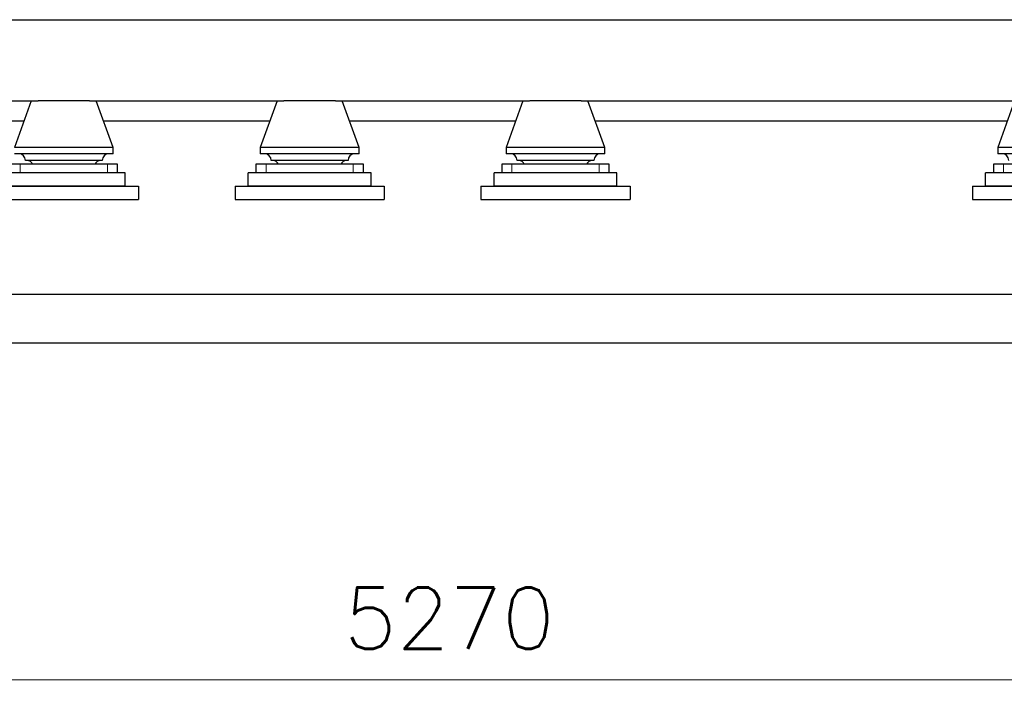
# Model space of a CAD drawing. Header units: inches. Extents: x 0 to 23760, y -13 to 16800.
# Tile 209 of 256: x 17961 to 20204, y 10537 to 12079. Entities that reach past the tile are written whole.
import ezdxf

# ---------------------------------------------------------------- set-up
doc = ezdxf.new("R2010")
doc.units = ezdxf.units.IN
doc.layers.add('1', color=7, linetype='Continuous', true_color=0xffffff)
doc.layers.add('254', color=7, linetype='Continuous', true_color=0xffffff)
doc.styles.add('latin_extended', font='simplex.shx')
doc.dimstyles.get("Standard").update_dxf_attribs({"dimtxt": 0.18, "dimasz": 0.18, "dimexe": 0.18, "dimexo": 0.0625, "dimgap": 0.09, "dimtad": 0, "dimtih": 1, "dimtoh": 1, "dimdec": 4, "dimzin": 0, "dimdsep": 46, "dimtxsty": 'Standard', "dimcen": 0.09, "dimadec": 0, "dimazin": 0, "dimtfac": 1, "dimtdec": 4, "dimtofl": 0, "dimtmove": 0, "dimatfit": 3, "dimfxl": 1, "dimtolj": 1, "dimtzin": 0, "dimarcsym": 0})

# ---------------------------------------------------------------- blocks, each defined once
blk = doc.blocks.new('_U9')
at = {"layer": '254', "color": 3, "linetype": 'Continuous', "lineweight": 13, "transparency": 16777216}
for p, q in [((16311.1, 11946.8), (16311.1, 10536.7)), ((21581.1, 11946.8), (21581.1, 10536.7)), ((16451.1, 10576.7), (21441.1, 10576.7))]:
    blk.add_line(p, q, dxfattribs=at)
at = {"layer": '254', "color": 3, "transparency": 16777216}
for points in [[(16451.1, 10600), (16451.1, 10553.4), (16311.1, 10576.7)], [(21441.1, 10553.4), (21441.1, 10600), (21581.1, 10576.7)]]:
    blk.add_solid(points, dxfattribs=at)
at = {"layer": 'Defpoints', "color": 0, "transparency": 16777216}
for p in [(16311.1, 11986.8), (21581.1, 11986.8), (21581.1, 10576.7)]:
    blk.add_point(p, dxfattribs=at)
at = {"layer": '254', "color": 2, "lineweight": 13, "transparency": 16777216, "insert": (18699.5, 10786.7), "char_height": 140, "attachment_point": 1, "style": 'latin_extended'}
blk.add_mtext('\\A1;5270', dxfattribs=at)

msp = doc.modelspace()

# ---------------------------------------------------------------- linework, layer by layer
at = {"layer": '1', "color": 2, "linetype": 'Continuous', "lineweight": 25}
for p, q in [((16773.977, 12079.332), (21581.123, 12079.332)), ((16999.929, 11894.332), (18002.464, 11894.332)), ((17987.123, 11894.332), (17948.623, 11788.332)), ((18119.861, 11894.332), (18002.381, 11894.332)), ((18119.886, 11894.332), (18562.401, 11894.332)), ((18173.623, 11788.332), (18135.123, 11894.332)), ((18547.123, 11894.332), (18508.623, 11788.332)), ((18679.861, 11894.332), (18562.381, 11894.332)), ((18679.906, 11894.332), (19122.339, 11894.332)), ((18733.623, 11788.332), (18695.123, 11894.332)), ((19107.123, 11894.332), (19068.623, 11788.332)), ((19239.861, 11894.332), (19122.381, 11894.332)), ((19239.843, 11894.332), (20242.378, 11894.332)), ((19293.623, 11788.332), (19255.123, 11894.332)), ((20227.123, 11894.332), (20188.623, 11788.332)), ((17031.535, 11849.332), (17970.829, 11849.332)), ((18151.468, 11849.332), (18530.837, 11849.332)), ((18711.477, 11849.332), (19090.762, 11849.332)), ((19271.402, 11849.332), (20210.778, 11849.332)), ((18173.623, 11788.332), (17948.623, 11788.332)), ((18173.623, 11774.1), (18173.623, 11788.332)), ((18508.623, 11788.332), (18508.623, 11774.1)), ((18733.623, 11788.332), (18508.623, 11788.332)), ((18733.623, 11774.1), (18733.623, 11788.332)), ((19068.623, 11788.332), (19068.623, 11774.1)), ((19293.623, 11788.332), (19068.623, 11788.332)), ((19293.623, 11774.1), (19293.623, 11788.332)), ((20188.623, 11788.332), (20188.623, 11774.1)), ((20413.623, 11788.332), (20188.623, 11788.332)), ((18173.623, 11774.1), (17948.623, 11774.1)), ((18148.623, 11759.1), (17973.623, 11759.1)), ((18733.623, 11774.1), (18508.623, 11774.1)), ((18708.623, 11759.1), (18533.623, 11759.1)), ((19293.623, 11774.1), (19068.623, 11774.1)), ((19268.623, 11759.1), (19093.623, 11759.1)), ((20413.623, 11774.1), (20188.623, 11774.1)), ((17961.93, 11750.332), (17938.623, 11750.332)), ((18160.317, 11750.332), (17961.93, 11750.332)), ((18183.623, 11750.332), (18160.317, 11750.332)), ((18183.623, 11730.332), (18183.623, 11750.332)), ((18498.623, 11750.332), (18498.623, 11730.332)), ((18521.93, 11750.332), (18498.623, 11750.332)), ((18720.317, 11750.332), (18521.93, 11750.332)), ((18743.623, 11750.332), (18720.317, 11750.332)), ((18743.623, 11730.332), (18743.623, 11750.332)), ((19058.623, 11750.332), (19058.623, 11730.332)), ((19081.93, 11750.332), (19058.623, 11750.332)), ((19280.317, 11750.332), (19081.93, 11750.332)), ((19303.623, 11750.332), (19280.317, 11750.332)), ((19303.623, 11730.332), (19303.623, 11750.332)), ((20178.623, 11750.332), (20178.623, 11730.332)), ((20201.93, 11750.332), (20178.623, 11750.332)), ((20400.317, 11750.332), (20201.93, 11750.332)), ((18201.123, 11730.332), (17921.123, 11730.332)), ((18201.123, 11700.332), (18201.123, 11730.332)), ((18761.123, 11730.332), (18481.123, 11730.332)), ((18481.123, 11700.332), (18481.123, 11730.332)), ((18761.123, 11700.332), (18761.123, 11730.332)), ((19041.123, 11700.332), (19041.123, 11730.332)), ((19321.123, 11730.332), (19041.123, 11730.332)), ((19321.123, 11700.332), (19321.123, 11730.332)), ((20441.123, 11730.332), (20161.123, 11730.332)), ((20161.123, 11700.332), (20161.123, 11730.332)), ((17891.123, 11700.332), (18231.123, 11700.332)), ((18201.123, 11700.332), (17921.123, 11700.332)), ((18231.123, 11700.332), (18231.123, 11670.332)), ((18451.123, 11700.332), (18451.123, 11670.332)), ((18451.123, 11700.332), (18791.123, 11700.332)), ((18761.123, 11700.332), (18481.123, 11700.332)), ((18791.123, 11700.332), (18791.123, 11670.332)), ((19011.123, 11700.332), (19351.123, 11700.332)), ((19011.123, 11700.332), (19011.123, 11670.332)), ((19321.123, 11700.332), (19041.123, 11700.332)), ((19351.123, 11700.332), (19351.123, 11670.332)), ((20131.123, 11700.332), (20131.123, 11670.332)), ((20131.123, 11700.332), (20471.123, 11700.332)), ((20441.123, 11700.332), (20161.123, 11700.332)), ((17891.123, 11670.332), (18231.123, 11670.332)), ((18451.123, 11670.332), (18791.123, 11670.332)), ((19011.123, 11670.332), (19351.123, 11670.332)), ((20131.123, 11670.332), (20471.123, 11670.332)), ((16276.123, 11454.793), (21586.123, 11454.793)), ((16306.123, 11343.332), (21581.123, 11343.332))]:
    msp.add_line(p, q, dxfattribs=at)
at = {"layer": '1', "color": 110, "linetype": 'Continuous', "lineweight": 13}
for p, q in [((17961.93, 11730.332), (17961.93, 11750.332)), ((18160.317, 11730.332), (18160.317, 11750.332)), ((18521.93, 11730.332), (18521.93, 11750.332)), ((18720.317, 11730.332), (18720.317, 11750.332)), ((19081.93, 11730.332), (19081.93, 11750.332)), ((19280.317, 11730.332), (19280.317, 11750.332)), ((20201.93, 11730.332), (20201.93, 11750.332))]:
    msp.add_line(p, q, dxfattribs=at)
at = {"layer": '1', "color": 2, "linetype": 'Continuous', "lineweight": 25}
for centre, start, end in [((17958.623, 11759.1), 0, 90), ((17976.458, 11744.146), 24.359101, 85.546788), ((18145.788, 11744.146), 94.453212, 155.640899), ((18163.623, 11759.1), 90, 180), ((18518.623, 11759.1), 0, 90), ((18536.458, 11744.146), 24.359101, 85.546788), ((18705.788, 11744.146), 94.453212, 155.640899), ((18723.623, 11759.1), 90, 180), ((19078.623, 11759.1), 0, 90), ((19096.458, 11744.146), 24.359101, 85.546788), ((19265.788, 11744.146), 94.453212, 155.640899), ((19283.623, 11759.1), 90, 180), ((20198.623, 11759.1), 0, 90)]:
    msp.add_arc(centre, 15, start, end, dxfattribs=at)

# ---------------------------------------------------------------- dimensions: what is measured, and where the dimension line sits
at = {"layer": '254', "color": 2, "linetype": 'Continuous', "lineweight": 13}
dim = msp.add_linear_dim(base=(21581.123, 10576.686), p1=(16311.123, 11986.832), p2=(21581.123, 11986.832), dimstyle='Standard', override={"dimscale": 40, "dimtxt": 3.5, "dimasz": 3.5, "dimexe": 1, "dimexo": 1, "dimgap": 1.75, "dimtad": 1, "dimtih": 1, "dimtoh": 0, "dimdec": 2, "dimlfac": 1, "dimzin": 8, "dimdsep": 46, "dimlunit": 2, "dimtxsty": 'latin_extended', "dimsah": 1, "dimse1": 0, "dimse2": 0, "dimsd1": 0, "dimsd2": 0, "dimclrd": 3, "dimclre": 3, "dimclrt": 2, "dimtol": 0, "dimtm": -0.1, "dimtfac": 0.714286, "dimtdec": 3, "dimtofl": 1, "dimtmove": 0, "dimtzin": 8, "dimlwd": 13, "dimlwe": 13}, dxfattribs=at)
dim.commit()
dim.dimension.update_dxf_attribs({"geometry": '_U9', "text_midpoint": (18946.123, 10576.686), "dimtype": 160})

doc.saveas('drawing.dxf')
